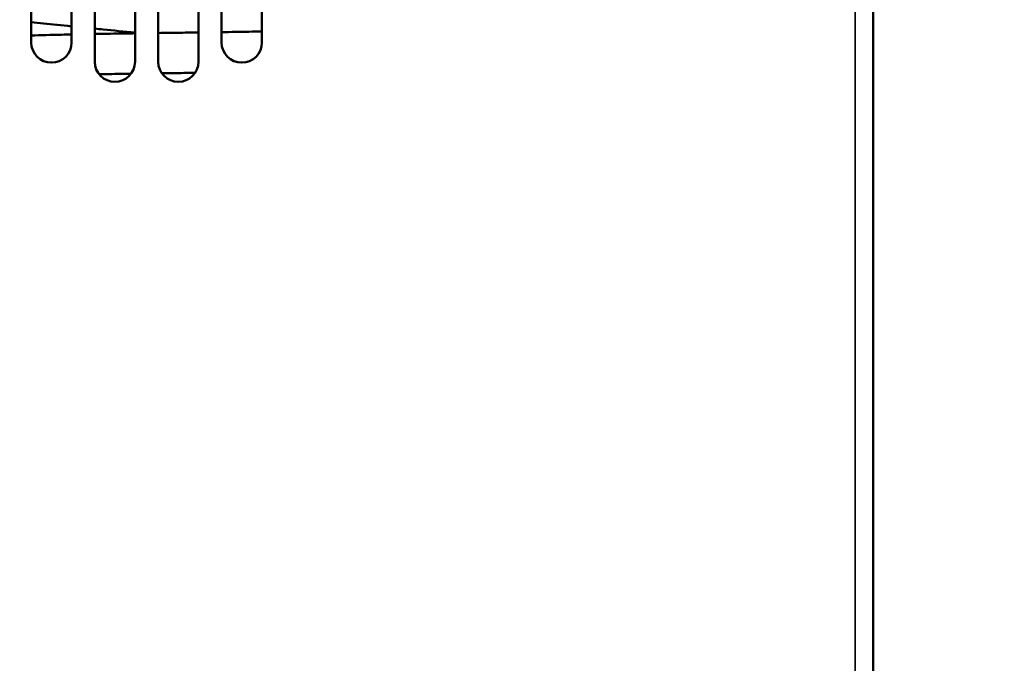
# Model space of a CAD drawing. Header units: inches. Extents: x 0 to 136, y 2 to 86.
# Tile 21 of 61: x 57 to 63, y 35 to 39. Entities that reach past the tile are written whole.
import ezdxf

# ---------------------------------------------------------------- set-up
doc = ezdxf.new("R2010")
doc.units = ezdxf.units.IN
doc.header["$LTSCALE"] = 4
doc.header["$MEASUREMENT"] = 0
for name, color, linetype, lineweight in [('Dimension (ANSI)', 7, 'Continuous', 25), ('Visible (ANSI)', 7, 'Continuous', 50), ('Visible Narrow (ANSI)', 7, 'Continuous', 35)]:
    doc.layers.add(name, color=color, linetype=linetype, lineweight=lineweight)
doc.styles.add('Dimension Text (ANSI)', font='tahoma.ttf')
doc.dimstyles.new('Dual Dimension', dxfattribs={"dimscale": 4, "dimtxt": 0.12, "dimasz": 0.098425, "dimexe": 0.125, "dimexo": 0.0625, "dimgap": 0.031496, "dimtad": 0, "dimtih": 1, "dimtoh": 1, "dimrnd": 1e-08, "dimzin": 4, "dimdsep": 46, "dimtxsty": 'Dimension Text (ANSI)', "dimcen": 0.09, "dimdle": 0.393701, "dimclrd": 256, "dimclre": 256, "dimclrt": 256, "dimadec": 0, "dimazin": 1, "dimtfac": 1, "dimtofl": 0, "dimtmove": 0, "dimatfit": 3, "dimfxl": 1, "dimtolj": 1, "dimtzin": 4, "dimlwd": -1, "dimlwe": -1, "dimarcsym": 0})

# ---------------------------------------------------------------- blocks, each defined once
blk = doc.blocks.new('*D10')
at = {"layer": 'Defpoints', "color": 0, "transparency": 16777216}
for p in [(51.0721, 43.2608), (63.0632, 29.1302), (51.0721, 21.5929)]:
    blk.add_point(p, dxfattribs=at)
at = {"layer": 'Dimension (ANSI)', "transparency": 16777216}
for p, q in [((51.0721, 43.0108), (51.0721, 21.0929)), ((63.0632, 28.8802), (63.0632, 21.0929)), ((51.4658, 21.5929), (54.7936, 21.5929)), ((62.6695, 21.5929), (59.264, 21.5929))]:
    blk.add_line(p, q, dxfattribs=at)
for points in [[(51.4658, 21.6585), (51.4658, 21.5273), (51.0721, 21.5929)], [(62.6695, 21.6585), (62.6695, 21.5273), (63.0632, 21.5929)]]:
    blk.add_solid(points, dxfattribs=at)
at = {"layer": 'Dimension (ANSI)', "transparency": 16777216, "insert": (57.0288, 22.5445), "char_height": 0.48, "attachment_point": 2, "style": 'Dimension Text (ANSI)'}
blk.add_mtext('\\A1;{\\H3.0x;(}\\S11.99^ 304.6 mm;{\\H3.0x;)}', dxfattribs=at)

msp = doc.modelspace()

# ---------------------------------------------------------------- linework, layer by layer
at = {"layer": 'Visible (ANSI)'}
for p, q in [((62.2522, 63.0168), (62.2522, 27.0168)), ((57.4308, 38.6559), (57.4308, 45.3777)), ((57.6808, 45.3777), (57.6808, 38.6559)), ((57.8237, 38.6559), (57.8237, 45.3777)), ((58.0737, 45.3777), (58.0737, 38.6559)), ((57.0379, 38.7745), (57.0379, 45.2592)), ((57.2879, 45.2592), (57.2879, 38.7745)), ((58.2165, 38.7745), (58.2165, 45.2592)), ((58.4665, 45.2592), (58.4665, 38.7745))]:
    msp.add_line(p, q, dxfattribs=at)
for centre in [(57.1629, 38.7745), (58.3415, 38.7745), (57.5558, 38.6559), (57.9487, 38.6559)]:
    msp.add_arc(centre, 0.125, 180, 0, dxfattribs=at)
for points, knots in [([(57.2879, 38.8742), (57.2268, 38.8804), (57.1684, 38.8866), (57.0878, 38.8954), (57.0625, 38.8982), (57.0379, 38.901)], [61.472835, 61.472835, 61.472835, 61.472835, 62.0096225, 62.0096225, 62.2660534, 62.2660534, 62.2660534, 62.2660534]), ([(57.6808, 38.8357), (57.6135, 38.8421), (57.5472, 38.8485), (57.4656, 38.8564), (57.4482, 38.8582), (57.4308, 38.8599)], [60.3997893, 60.3997893, 60.3997893, 60.3997893, 60.9231459, 60.9231459, 61.0671758, 61.0671758, 61.0671758, 61.0671758]), ([(57.8237, 38.8329), (57.8701, 38.8336), (57.9168, 38.8342), (58.0001, 38.8353), (58.0369, 38.8358), (58.0737, 38.8363)], [48.5352821, 48.5352821, 48.5352821, 48.5352821, 48.8898914, 48.8898914, 49.1696679, 49.1696679, 49.1696679, 49.1696679]), ([(58.2165, 38.8383), (58.2741, 38.8392), (58.3308, 38.84), (58.4131, 38.8414), (58.44, 38.8419), (58.4665, 38.8423)], [49.534164, 49.534164, 49.534164, 49.534164, 49.9783371, 49.9783371, 50.1965407, 50.1965407, 50.1965407, 50.1965407]), ([(57.0379, 38.8172), (57.0962, 38.8192), (57.1591, 38.821), (57.246, 38.8231), (57.2668, 38.8235), (57.2879, 38.824)], [46.310188, 46.310188, 46.310188, 46.310188, 46.9147175, 46.9147175, 47.1003705, 47.1003705, 47.1003705, 47.1003705]), ([(57.4308, 38.8269), (57.4932, 38.828), (57.5575, 38.8291), (57.642, 38.8303), (57.6613, 38.8306), (57.6808, 38.8309)], [47.5041166, 47.5041166, 47.5041166, 47.5041166, 48.0178802, 48.0178802, 48.1691711, 48.1691711, 48.1691711, 48.1691711]), ([(57.6558, 38.5809), (57.6019, 38.5801), (57.5488, 38.5792), (57.4842, 38.5781), (57.4712, 38.5779), (57.4583, 38.5777)], [372.0683981, 372.0683981, 372.0683981, 372.0683981, 372.4878087, 372.4878087, 372.5938028, 372.5938028, 372.5938028, 372.5938028]), ([(58.0525, 38.5864), (58.0067, 38.5858), (57.9607, 38.5851), (57.8922, 38.5842), (57.8695, 38.5839), (57.8467, 38.5836)], [371.0575487, 371.0575487, 371.0575487, 371.0575487, 371.4060281, 371.4060281, 371.5794622, 371.5794622, 371.5794622, 371.5794622])]:
    msp.add_open_spline(points, degree=3, knots=knots, dxfattribs=at)
at = {"layer": 'Visible Narrow (ANSI)'}
msp.add_line((62.1388, 27.0168), (62.1388, 63.0168), dxfattribs=at)
msp.add_open_spline([(57.9634, 38.8348), (58.0002, 38.8353), (58.037, 38.8358), (58.0737, 38.8363)], degree=3, dxfattribs=at)
msp.add_open_spline([(58.2165, 38.8383), (58.261, 38.839), (58.305, 38.8396), (58.3484, 38.8403), (58.3884, 38.841), (58.4278, 38.8416), (58.4665, 38.8423)], degree=3, knots=[14.3283573, 14.3283573, 14.3283573, 14.3283573, 14.4303491, 14.4303491, 14.4303491, 14.5243771, 14.5243771, 14.5243771, 14.5243771], dxfattribs=at)

# ---------------------------------------------------------------- dimensions: what is measured, and where the dimension line sits
at = {"layer": 'Dimension (ANSI)'}
dim = msp.add_linear_dim(base=(51.0721, 21.5929), p1=(63.0632, 29.1302), p2=(51.0721, 43.2608), angle=180, text='{\\H3.0x;(}\\S<>^ 304.6 mm;{\\H3.0x;)}', dimstyle='Dual Dimension', override={"dimgap": 0.031496, "dimtih": 0, "dimtoh": 0, "dimdec": 2, "dimpost": '\\X', "dimtol": 0, "dimlim": 0, "dimtp": 0, "dimtm": 0, "dimtdec": 2, "dimatfit": 1}, dxfattribs=at)
dim.commit()
dim.dimension.update_dxf_attribs({"geometry": '*D10', "text_midpoint": (57.0288, 21.5929), "dimtype": 160})

doc.saveas('drawing.dxf')
